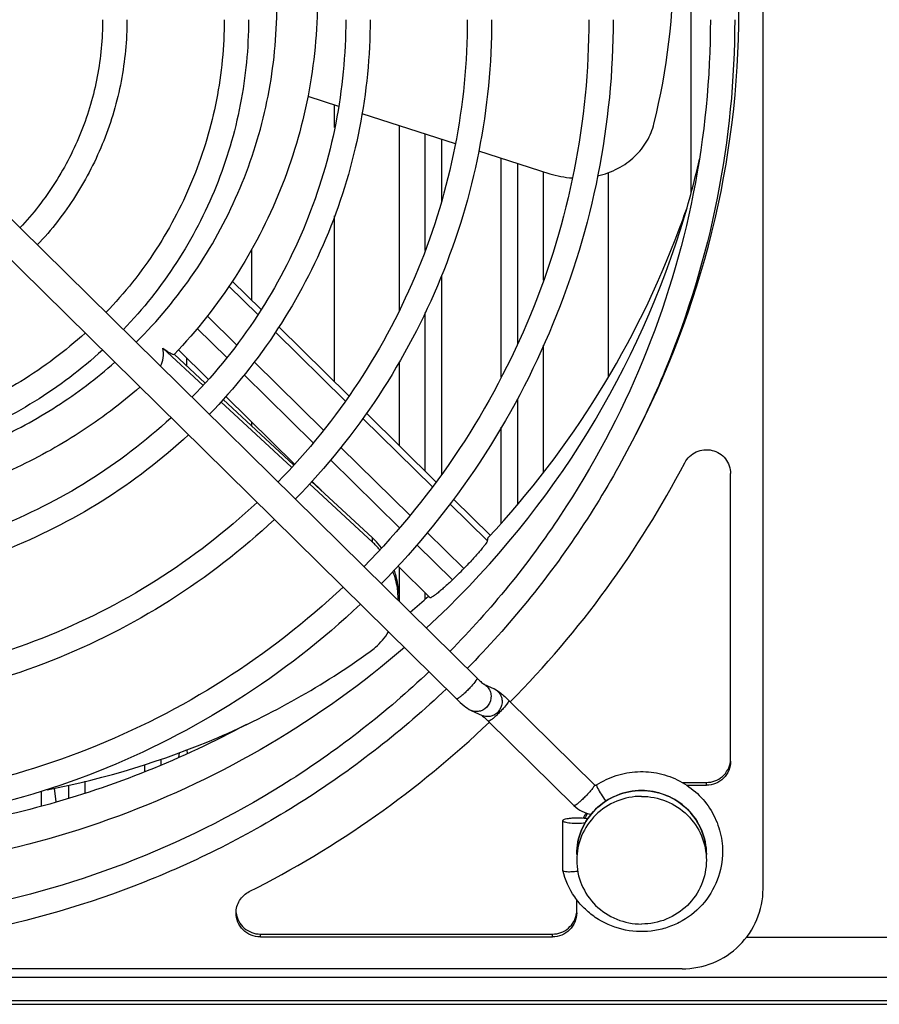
# Model space of a CAD drawing. Extents: x -1622 to 1181, y 8 to 1633.
# Tile 8 of 81: x -726 to -673, y 103 to 164. Entities that reach past the tile are written whole.
import ezdxf

# ---------------------------------------------------------------- set-up
doc = ezdxf.new("R2010")
doc.units = 0
doc.header["$LTSCALE"] = 65.395
doc.layers.get('0').update_dxf_attribs({"linetype": 'CONTINUOUS'})
doc.layers.add('3_ALL_AXES', color=7, linetype='CONTINUOUS')

msp = doc.modelspace()

# ---------------------------------------------------------------- linework, layer by layer
at = {"color": 7, "linetype": 'CONTINUOUS'}
for p, q in [((-679.995, 110.036), (-679.995, 225.05)), ((-735.121, 159.951), (-697.645, 123.044)), ((-736.384, 158.669), (-698.908, 121.761)), ((-708.086, 158.939), (-706.191, 158.332)), ((-704.745, 157.869), (-698.984, 156.026)), ((-697.55, 155.567), (-693.159, 154.162)), ((-712.751, 147.537), (-710.97, 145.783)), ((-709.881, 144.711), (-705.557, 140.452)), ((-717.033, 143.398), (-714.55, 141.102)), ((-714.418, 141.241), (-716.341, 143.019)), ((-716.07, 143.299), (-714.215, 141.472)), ((-713.143, 140.417), (-708.91, 136.248)), ((-713.449, 140.084), (-709.088, 136.051)), ((-708.96, 136.193), (-713.317, 140.223)), ((-704.469, 139.381), (-700.177, 135.154)), ((-681.995, 117.914), (-681.995, 135.658)), ((-707.981, 135.028), (-704.096, 131.434)), ((-704.096, 131.695), (-707.849, 135.166)), ((-707.83, 135.185), (-707.226, 134.59)), ((-699.097, 134.09), (-696.819, 131.847)), ((-697.005, 131.509), (-696.949, 131.714)), ((-702.53, 129.965), (-700.538, 128.003)), ((-697.231, 122.676), (-696.581, 122.377)), ((-695.685, 121.67), (-690.4, 116.465)), ((-698.012, 121.054), (-697.334, 120.742)), ((-696.948, 120.388), (-691.663, 115.183)), ((-684.995, 116.61), (-683.495, 116.61)), ((-684.706, 116.437), (-683.495, 116.437)), ((-692.356, 111.185), (-692.356, 114.251)), ((-692.356, 111.185), (-692.355, 111.179)), ((-691.495, 108.558), (-691.495, 109.384)), ((-711.013, 107.255), (-692.995, 107.255)), ((-711.013, 107.081), (-692.995, 107.081)), ((-684.995, 105.112), (-794.995, 105.112))]:
    msp.add_line(p, q, dxfattribs=at)
at = {"color": 2, "linetype": 'CONTINUOUS'}
for p, q in [((-684.43, 152.988), (-684.43, 174.983)), ((-706.43, 157.017), (-706.43, 158.409)), ((-689.561, 154.224), (-689.561, 141.599)), ((-706.43, 141.312), (-706.43, 151.569)), ((-711.561, 149.488), (-711.561, 146.365)), ((-711.561, 138.859), (-711.561, 138.598))]:
    msp.add_line(p, q, dxfattribs=at)
at = {"color": 9, "linetype": 'CONTINUOUS'}
for p, q in [((-702.45, 157.135), (-702.45, 145.714)), ((-700.835, 149.425), (-700.835, 156.618)), ((-699.84, 156.3), (-699.84, 152.458)), ((-696.151, 141.607), (-696.151, 155.119)), ((-695.156, 154.801), (-695.156, 143.626)), ((-693.541, 147.595), (-693.541, 154.284)), ((-699.84, 147.867), (-699.84, 135.615)), ((-711.178, 145.467), (-712.96, 147.222)), ((-712.477, 143.613), (-714.286, 145.395)), ((-700.835, 135.802), (-700.835, 145.602)), ((-713.079, 142.814), (-714.915, 144.621)), ((-705.775, 140.145), (-710.089, 144.394)), ((-693.541, 135.726), (-693.541, 143.575)), ((-715.541, 142.279), (-715.541, 142.778)), ((-707.127, 138.344), (-711.398, 142.551)), ((-702.45, 142.539), (-702.45, 137.392)), ((-707.751, 137.566), (-712.008, 141.759)), ((-695.156, 140.249), (-695.156, 133.732)), ((-700.398, 134.851), (-704.681, 139.069)), ((-696.151, 132.612), (-696.151, 138.515)), ((-701.79, 133.089), (-706.044, 137.278)), ((-702.421, 132.317), (-706.682, 136.514)), ((-697.005, 131.509), (-699.318, 133.787)), ((-698.457, 129.806), (-700.717, 132.032)), ((-704.096, 131.434), (-704.096, 131.695)), ((-699.164, 129.11), (-701.349, 131.262)), ((-702.45, 129.886), (-702.45, 127.776)), ((-700.835, 127.931), (-700.835, 128.296)), ((-697.645, 123.044), (-697.64, 123.029)), ((-695.685, 121.67), (-695.681, 121.656)), ((-715.518, 118.382), (-715.52, 118.62)), ((-717.156, 118.046), (-717.156, 117.669)), ((-716.03, 118.433), (-716.063, 118.15)), ((-718.151, 117.27), (-718.151, 117.703)), ((-721.84, 116.682), (-721.84, 115.948)), ((-723.611, 115.405), (-723.709, 116.255)), ((-722.835, 115.622), (-722.835, 116.451)), ((-690.4, 116.465), (-690.395, 116.451)), ((-683.495, 116.437), (-683.495, 116.61)), ((-711.013, 107.081), (-711.013, 107.255)), ((-692.995, 107.081), (-692.995, 107.255)), ((-664.995, 107.047), (-681.028, 107.047)), ((-564.995, 103.13), (-852.597, 103.13))]:
    msp.add_line(p, q, dxfattribs=at)
at = {"color": 3, "linetype": 'CONTINUOUS'}
msp.add_line((-661.995, 104.568), (-866.995, 104.568), dxfattribs=at)
at = {"color": 6, "linetype": 'CONTINUOUS'}
msp.add_line((-852.597, 102.922), (-564.995, 102.922), dxfattribs=at)
at = {"color": 7, "linetype": 'CONTINUOUS'}
for centre, radius, start, end in [((-728.133, 167.418), 42.638, 346.19666, 359.99258), ((-738.402, 164.218), 56.916, 332.21928, 359.98201), ((-738.472, 167.584), 55.981, 342.45978, 347.06358), ((-691.422, 159.594), 5.703, 252.26873, 266.53906), ((-738.534, 170.696), 56.978, 339.49622, 340.86261), ((-738.968, 167.792), 56.517, 312.50887, 342.40932), ((-738.913, 170.869), 57.394, 316.98396, 339.46767), ((-739.003, 164.571), 61.091, 315.27781, 332.46766), ((-707.741, 127.754), 5.368, 45.27006, 47.23784), ((-707.706, 127.529), 5.318, 40.24556, 47.25392), ((-707.66, 127.832), 5.256, 38.29039, 45.29618), ((-739.375, 170.648), 57.814, 314.06968, 315.05323), ((-706.697, 128.009), 4.179, 0.00531, 3.55697), ((-706.655, 128.01), 4.136, 357.77222, 0.00255), ((-739.466, 171.358), 58.132, 310.42489, 311.91176), ((-692.848, 127.913), 6.835, 225.43495, 226.2905), ((-696.683, 123.441), 0.94, 233.32321, 234.38468), ((-697.115, 121.22), 1.274, 61.61026, 65.23965), ((-739.632, 165.212), 61.99, 296.78452, 313.59871), ((-690.321, 116.54), 0.104, 296.77841, 303.26646), ((-690.327, 116.541), 1.906, 225.47924, 262.06866), ((-687.573, 112.655), 3.926, 148.12569, 153.71074), ((-687.569, 112.48), 3.93, 145.57488, 150.98045), ((-692.078, 115.94), 4.84, 277.38753, 277.68366)]:
    msp.add_arc(centre, radius, start, end, dxfattribs=at)
at = {"color": 9, "linetype": 'CONTINUOUS'}
for centre, radius, start, end in [((-697.593, 121.965), 0.798, 61.19921, 65.27654), ((-696.998, 121.471), 0.803, 245.2792, 250.75272), ((-988.042, 121.097), 263.582, 358.7058, 358.90621), ((-687.38, 112.167), 3.885, 0.01025, 7.61034)]:
    msp.add_arc(centre, radius, start, end, dxfattribs=at)
for points, knots in [([(-718.679, 143.759), (-717.354, 145.076), (-714.951, 147.964), (-712.236, 152.888), (-710.507, 158.228), (-709.826, 163.793), (-710.219, 169.385), (-711.671, 174.805), (-714.129, 179.858), (-716.38, 182.863), (-717.635, 184.244)], [0, 0, 0, 0, 0.125456, 0.25057, 0.375423, 0.500125, 0.624809, 0.749609, 0.874645, 1, 1, 1, 1]), ([(-753.825, 138.33), (-752.484, 137.644), (-749.693, 136.47), (-743.836, 134.982), (-736.193, 134.783), (-728.833, 136.842), (-723.531, 139.715), (-721.121, 141.535), (-719.994, 142.527)], [0, 0, 0, 0, 0.125118, 0.250404, 0.500501, 0.750319, 0.875285, 1, 1, 1, 1]), ([(-697.709, 122.89), (-697.793, 122.767), (-697.953, 122.582), (-698.183, 122.337), (-698.378, 122.145), (-698.563, 121.978), (-698.716, 121.853), (-698.822, 121.782), (-698.88, 121.756), (-698.903, 121.756), (-698.908, 121.761)], [0, 0, 0, 0, 0.268771, 0.437212, 0.606763, 0.760667, 0.883839, 0.964703, 0.987463, 1, 1, 1, 1]), ([(-697.671, 122.95), (-697.674, 122.946), (-697.686, 122.925), (-697.699, 122.905), (-697.709, 122.89)], [0, 0, 0, 0, 0.225521, 1, 1, 1, 1]), ([(-697.64, 123.029), (-697.64, 123.024), (-697.645, 122.996), (-697.659, 122.971), (-697.671, 122.95)], [0, 0, 0, 0, 0.167601, 1, 1, 1, 1]), ([(-696.999, 122.499), (-696.933, 122.425), (-696.825, 122.252), (-696.739, 121.852), (-696.89, 121.331), (-697.328, 121.01), (-697.729, 120.964), (-697.924, 121.014), (-698.012, 121.054)], [0, 0, 0, 0, 0.123821, 0.250057, 0.503909, 0.75445, 0.878032, 1, 1, 1, 1]), ([(-696.321, 122.186), (-696.257, 122.115), (-696.151, 121.948), (-696.062, 121.563), (-696.192, 121.056), (-696.597, 120.725), (-696.981, 120.652), (-697.173, 120.682), (-697.263, 120.713)], [0, 0, 0, 0, 0.123585, 0.249505, 0.503043, 0.754101, 0.877966, 1, 1, 1, 1]), ([(-695.75, 121.516), (-695.834, 121.393), (-695.994, 121.208), (-696.224, 120.963), (-696.419, 120.771), (-696.603, 120.605), (-696.757, 120.479), (-696.863, 120.408), (-696.921, 120.382), (-696.943, 120.383), (-696.948, 120.388)], [0, 0, 0, 0, 0.268771, 0.437212, 0.606763, 0.760667, 0.883839, 0.964703, 0.987463, 1, 1, 1, 1]), ([(-695.712, 121.577), (-695.714, 121.572), (-695.726, 121.551), (-695.74, 121.532), (-695.75, 121.516)], [0, 0, 0, 0, 0.225521, 1, 1, 1, 1]), ([(-695.681, 121.656), (-695.681, 121.651), (-695.686, 121.622), (-695.7, 121.597), (-695.712, 121.577)], [0, 0, 0, 0, 0.167601, 1, 1, 1, 1]), ([(-690.426, 116.372), (-690.455, 116.321), (-690.539, 116.207), (-690.69, 116.025), (-690.88, 115.819), (-691.085, 115.612), (-691.284, 115.429), (-691.452, 115.289), (-691.569, 115.208), (-691.632, 115.178), (-691.658, 115.177), (-691.663, 115.183)], [0, 0, 0, 0, 0.100904, 0.242621, 0.409725, 0.583668, 0.745086, 0.876115, 0.962732, 0.987004, 1, 1, 1, 1]), ([(-687.495, 116.107), (-688.015, 116.107), (-689.064, 115.903), (-690.394, 115.029), (-691.286, 113.719), (-691.495, 112.68), (-691.495, 112.168)], [0, 0, 0, 0, 0.25178, 0.5025, 0.75177, 1, 1, 1, 1]), ([(-690.395, 116.451), (-690.395, 116.446), (-690.4, 116.417), (-690.415, 116.392), (-690.426, 116.372)], [0, 0, 0, 0, 0.167601, 1, 1, 1, 1]), ([(-690.269, 116.438), (-690.269, 116.434), (-690.266, 116.412), (-690.259, 116.39), (-690.252, 116.373)], [0, 0, 0, 0, 0.174266, 1, 1, 1, 1]), ([(-690.252, 116.373), (-690.249, 116.365), (-690.234, 116.327), (-690.216, 116.29), (-690.202, 116.261)], [0, 0, 0, 0, 0.209826, 1, 1, 1, 1]), ([(-690.202, 116.261), (-690.138, 116.132), (-689.976, 115.856), (-689.802, 115.589), (-689.702, 115.446)], [0, 0, 0, 0, 0.451857, 1, 1, 1, 1]), ([(-683.53, 112.681), (-683.592, 113.148), (-683.892, 114.069), (-684.804, 115.196), (-686.057, 115.936), (-687.018, 116.107), (-687.495, 116.107)], [0, 0, 0, 0, 0.248269, 0.497663, 0.748369, 1, 1, 1, 1])]:
    msp.add_open_spline(points, degree=3, knots=knots, dxfattribs=at)
at = {"color": 7, "linetype": 'CONTINUOUS'}
for points, knots in [([(-707.495, 164.982), (-707.495, 162.967), (-707.883, 158.925), (-709.609, 153.088), (-712.413, 147.674), (-714.936, 144.477), (-716.335, 143.013)], [0, 0, 0, 0, 0.249476, 0.499179, 0.749302, 1, 1, 1, 1]), ([(-690.215, 154.026), (-689.774, 154.125), (-688.941, 154.429), (-687.889, 155.175), (-687.122, 156.13), (-686.819, 156.87), (-686.727, 157.245)], [0, 0, 0, 0, 0.271947, 0.526608, 0.767498, 1, 1, 1, 1]), ([(-717.181, 142.284), (-717.097, 142.444), (-716.977, 142.814), (-716.993, 143.203), (-717.033, 143.398)], [0, 0, 0, 0, 0.475726, 1, 1, 1, 1]), ([(-717.033, 143.398), (-716.953, 143.339), (-716.807, 143.234), (-716.608, 143.109), (-716.461, 143.036), (-716.372, 143.011), (-716.341, 143.019)], [0, 0, 0, 0, 0.376489, 0.672242, 0.879862, 1, 1, 1, 1]), ([(-718.441, 140.998), (-719.618, 139.97), (-722.128, 138.08), (-727.63, 135.064), (-735.249, 132.821), (-743.194, 132.829), (-749.335, 134.172), (-752.286, 135.276), (-753.711, 135.93)], [0, 0, 0, 0, 0.124766, 0.249735, 0.499518, 0.749566, 0.874841, 1, 1, 1, 1]), ([(-684.83, 136.332), (-684.754, 136.478), (-684.551, 136.746), (-684.131, 137.026), (-683.642, 137.155), (-683.137, 137.12), (-682.671, 136.925), (-682.296, 136.589), (-682.052, 136.151), (-681.995, 135.821), (-681.995, 135.658)], [0, 0, 0, 0, 0.12459, 0.249785, 0.375463, 0.501259, 0.626771, 0.751717, 0.876043, 1, 1, 1, 1]), ([(-697.005, 131.509), (-697.013, 131.48), (-697.057, 131.406), (-697.147, 131.275), (-697.286, 131.097), (-697.464, 130.879), (-697.679, 130.631), (-698.009, 130.265), (-698.273, 129.99), (-698.457, 129.806)], [0, 0, 0, 0, 0.040478, 0.112635, 0.214205, 0.34146, 0.489583, 0.652907, 1, 1, 1, 1]), ([(-702.527, 128.269), (-702.534, 128.382), (-702.581, 128.844), (-702.705, 129.299), (-702.835, 129.625)], [0, 0, 0, 0, 0.243739, 1, 1, 1, 1]), ([(-702.767, 129.703), (-702.725, 129.585), (-702.583, 129.12), (-702.519, 128.631), (-702.519, 128.27)], [0, 0, 0, 0, 0.257567, 1, 1, 1, 1]), ([(-699.164, 129.11), (-699.328, 128.95), (-699.57, 128.725), (-699.885, 128.45), (-700.087, 128.283), (-700.254, 128.154), (-700.39, 128.06), (-700.469, 128.015), (-700.528, 127.993), (-700.538, 128.003)], [0, 0, 0, 0, 0.386721, 0.557714, 0.706328, 0.827785, 0.918308, 0.975456, 1, 1, 1, 1]), ([(-704.238, 124.688), (-704.125, 124.77), (-703.691, 125.116), (-703.325, 125.547), (-703.109, 125.901)], [0, 0, 0, 0, 0.252412, 1, 1, 1, 1]), ([(-702.127, 124.931), (-704.719, 122.696), (-710.325, 118.68), (-719.668, 114.247), (-729.666, 111.527), (-739.995, 110.611), (-750.325, 111.527), (-760.323, 114.247), (-769.665, 118.68), (-775.271, 122.696), (-777.864, 124.931)], [0, 0, 0, 0, 0.124635, 0.249568, 0.374725, 0.5, 0.625275, 0.750432, 0.875365, 1, 1, 1, 1]), ([(-724.168, 116.162), (-720.558, 116.858), (-713.543, 118.988), (-707.151, 122.586), (-704.238, 124.688)], [0, 0, 0, 0, 0.505808, 1, 1, 1, 1]), ([(-697.571, 122.973), (-697.539, 122.942), (-697.433, 122.843), (-697.325, 122.747), (-697.244, 122.687)], [0, 0, 0, 0, 0.307585, 1, 1, 1, 1]), ([(-696.509, 122.341), (-696.475, 122.322), (-696.34, 122.242), (-696.216, 122.146), (-696.125, 122.071)], [0, 0, 0, 0, 0.246085, 1, 1, 1, 1]), ([(-698.908, 121.761), (-698.759, 121.615), (-698.48, 121.357), (-698.169, 121.127), (-698.012, 121.054)], [0, 0, 0, 0, 0.547257, 1, 1, 1, 1]), ([(-696.125, 122.071), (-696.089, 122.041), (-695.939, 121.913), (-695.794, 121.777), (-695.685, 121.67)], [0, 0, 0, 0, 0.231721, 1, 1, 1, 1]), ([(-697.366, 120.757), (-697.359, 120.752), (-697.319, 120.723), (-697.281, 120.691), (-697.25, 120.665)], [0, 0, 0, 0, 0.168369, 1, 1, 1, 1]), ([(-697.25, 120.665), (-697.242, 120.658), (-697.208, 120.629), (-697.174, 120.6), (-697.149, 120.577)], [0, 0, 0, 0, 0.232861, 1, 1, 1, 1]), ([(-697.149, 120.577), (-697.133, 120.562), (-697.065, 120.5), (-696.998, 120.437), (-696.948, 120.388)], [0, 0, 0, 0, 0.236663, 1, 1, 1, 1]), ([(-711.867, 120.189), (-715.831, 118.045), (-724.295, 114.658), (-737.793, 112.604), (-751.408, 113.659), (-760.103, 116.414), (-764.218, 118.26)], [0, 0, 0, 0, 0.249715, 0.499877, 0.750104, 1, 1, 1, 1]), ([(-681.995, 117.914), (-681.995, 117.722), (-682.074, 117.332), (-682.409, 116.841), (-682.907, 116.513), (-683.3, 116.437), (-683.495, 116.437)], [0, 0, 0, 0, 0.248248, 0.4975, 0.748216, 1, 1, 1, 1]), ([(-683.495, 116.61), (-683.317, 116.61), (-682.956, 116.675), (-682.487, 116.951), (-682.145, 117.373), (-682.032, 117.718), (-682.008, 117.893)], [0, 0, 0, 0, 0.251612, 0.502296, 0.751669, 1, 1, 1, 1]), ([(-690.264, 116.453), (-689.89, 116.698), (-689.072, 117.091), (-687.737, 117.333), (-686.383, 117.217), (-685.109, 116.749), (-684.007, 115.962), (-683.155, 114.912), (-682.618, 113.676), (-682.495, 112.784), (-682.495, 112.341)], [0, 0, 0, 0, 0.125264, 0.250717, 0.376211, 0.501557, 0.626618, 0.751337, 0.875756, 1, 1, 1, 1]), ([(-691.495, 112.168), (-691.495, 112.681), (-691.286, 113.721), (-690.393, 115.031), (-689.064, 115.906), (-688.015, 116.11), (-687.495, 116.11)], [0, 0, 0, 0, 0.248402, 0.497741, 0.748386, 1, 1, 1, 1]), ([(-690.4, 116.465), (-690.395, 116.46), (-690.369, 116.439), (-690.331, 116.432), (-690.305, 116.437)], [0, 0, 0, 0, 0.197167, 1, 1, 1, 1]), ([(-687.495, 116.11), (-686.976, 116.11), (-685.927, 115.906), (-684.597, 115.031), (-683.705, 113.721), (-683.495, 112.681), (-683.495, 112.168)], [0, 0, 0, 0, 0.251614, 0.502259, 0.751598, 1, 1, 1, 1]), ([(-690.809, 114.359), (-690.96, 114.387), (-691.289, 114.412), (-691.696, 114.406), (-692.006, 114.378), (-692.185, 114.344), (-692.295, 114.314), (-692.356, 114.271), (-692.356, 114.251)], [0, 0, 0, 0, 0.29231, 0.623667, 0.769285, 0.884881, 0.961903, 1, 1, 1, 1]), ([(-692.356, 114.251), (-692.356, 114.233), (-692.308, 114.194), (-692.215, 114.165), (-692.066, 114.133), (-691.799, 114.102), (-691.426, 114.088), (-691.12, 114.102), (-690.969, 114.119)], [0, 0, 0, 0, 0.036833, 0.108263, 0.215698, 0.3531, 0.679612, 1, 1, 1, 1]), ([(-682.495, 112.341), (-682.495, 111.746), (-682.719, 110.543), (-683.677, 108.986), (-684.892, 108.052), (-686.011, 107.598), (-687.195, 107.349), (-688.729, 107.443), (-690.131, 108.071), (-691.06, 108.841), (-691.833, 109.76), (-692.213, 110.6), (-692.355, 111.179)], [0, 0, 0, 0, 0.12422, 0.248743, 0.373719, 0.436615, 0.499577, 0.625035, 0.750278, 0.813002, 0.875609, 1, 1, 1, 1]), ([(-692.355, 111.179), (-692.352, 111.167), (-692.325, 111.144), (-692.232, 111.116), (-692.048, 111.1), (-691.774, 111.106), (-691.567, 111.126), (-691.456, 111.14)], [0, 0, 0, 0, 0.038985, 0.104133, 0.321509, 0.634156, 1, 1, 1, 1]), ([(-684.995, 105.112), (-684.345, 105.112), (-683.034, 105.366), (-681.373, 106.459), (-680.257, 108.096), (-679.995, 109.395), (-679.995, 110.036)], [0, 0, 0, 0, 0.251764, 0.5025, 0.751772, 1, 1, 1, 1]), ([(-712.513, 108.558), (-712.513, 108.825), (-712.358, 109.372), (-711.937, 109.751), (-711.697, 109.873)], [0, 0, 0, 0, 0.498219, 1, 1, 1, 1]), ([(-711.013, 107.081), (-711.208, 107.081), (-711.601, 107.158), (-712.099, 107.486), (-712.434, 107.977), (-712.513, 108.366), (-712.513, 108.558)], [0, 0, 0, 0, 0.251778, 0.502501, 0.751772, 1, 1, 1, 1]), ([(-712.502, 108.56), (-712.481, 108.383), (-712.372, 108.033), (-712.031, 107.603), (-711.557, 107.32), (-711.193, 107.255), (-711.013, 107.255)], [0, 0, 0, 0, 0.248261, 0.49764, 0.748354, 1, 1, 1, 1]), ([(-691.495, 108.558), (-691.495, 108.366), (-691.574, 107.977), (-691.909, 107.485), (-692.407, 107.158), (-692.8, 107.081), (-692.995, 107.081)], [0, 0, 0, 0, 0.248248, 0.4975, 0.748216, 1, 1, 1, 1]), ([(-692.995, 107.255), (-692.817, 107.255), (-692.456, 107.319), (-691.987, 107.596), (-691.645, 108.018), (-691.532, 108.363), (-691.508, 108.538)], [0, 0, 0, 0, 0.251612, 0.502296, 0.751669, 1, 1, 1, 1])]:
    msp.add_open_spline(points, degree=3, knots=knots, dxfattribs=at)
at = {"color": 9, "linetype": 'CONTINUOUS'}
for points in [[(-697.209, 122.664), (-697.131, 122.621), (-697.059, 122.564), (-696.999, 122.499)], [(-696.581, 122.377), (-696.483, 122.332), (-696.393, 122.266), (-696.321, 122.186)], [(-690.264, 116.453), (-690.268, 116.45), (-690.269, 116.443), (-690.269, 116.438)]]:
    msp.add_open_spline(points, degree=3, dxfattribs=at)
at = {"color": 7, "linetype": 'CONTINUOUS'}
msp.add_open_spline([(-690.305, 116.437), (-690.294, 116.439), (-690.284, 116.442), (-690.274, 116.447)], degree=3, dxfattribs=at)
at = {"layer": '3_ALL_AXES', "color": 7, "linetype": 'CONTINUOUS'}
for points, knots in [([(-720.745, 163.662), (-720.745, 162.487), (-720.969, 160.13), (-721.963, 156.723), (-723.58, 153.556), (-725.037, 151.679), (-725.845, 150.816)], [0, 0, 0, 0, 0.249357, 0.498984, 0.749145, 1, 1, 1, 1]), ([(-719.245, 163.662), (-719.245, 162.39), (-719.488, 159.838), (-720.566, 156.15), (-722.321, 152.724), (-723.9, 150.695), (-724.776, 149.763)], [0, 0, 0, 0, 0.249448, 0.499126, 0.749264, 1, 1, 1, 1]), ([(-713.245, 163.662), (-713.245, 162.004), (-713.565, 158.679), (-714.989, 153.877), (-717.303, 149.423), (-719.385, 146.794), (-720.539, 145.591)], [0, 0, 0, 0, 0.249353, 0.498981, 0.749142, 1, 1, 1, 1]), ([(-711.745, 163.662), (-711.745, 161.907), (-712.085, 158.387), (-713.592, 153.303), (-716.043, 148.591), (-718.249, 145.811), (-719.47, 144.538)], [0, 0, 0, 0, 0.249421, 0.499088, 0.749232, 1, 1, 1, 1]), ([(-705.745, 163.662), (-705.745, 161.522), (-706.162, 157.228), (-708.015, 151.03), (-711.026, 145.291), (-713.734, 141.911), (-715.234, 140.366)], [0, 0, 0, 0, 0.24935, 0.498979, 0.749142, 1, 1, 1, 1]), ([(-704.245, 163.662), (-704.245, 161.424), (-704.681, 156.935), (-706.619, 150.457), (-709.767, 144.459), (-712.598, 140.928), (-714.165, 139.314)], [0, 0, 0, 0, 0.249405, 0.499065, 0.749214, 1, 1, 1, 1]), ([(-698.245, 163.662), (-698.245, 161.039), (-698.759, 155.776), (-701.042, 148.184), (-704.75, 141.159), (-708.084, 137.028), (-709.93, 135.142)], [0, 0, 0, 0, 0.249349, 0.498978, 0.749141, 1, 1, 1, 1]), ([(-696.745, 163.662), (-696.745, 160.942), (-697.278, 155.484), (-699.645, 147.611), (-703.491, 140.328), (-706.947, 136.045), (-708.861, 134.09)], [0, 0, 0, 0, 0.249394, 0.49905, 0.749201, 1, 1, 1, 1]), ([(-690.745, 163.662), (-690.745, 160.556), (-691.356, 154.325), (-694.068, 145.338), (-698.475, 137.028), (-702.434, 132.146), (-704.625, 129.919)], [0, 0, 0, 0, 0.249347, 0.498978, 0.749141, 1, 1, 1, 1]), ([(-689.245, 163.662), (-689.245, 160.459), (-689.875, 154.032), (-692.672, 144.765), (-697.215, 136.196), (-701.297, 131.162), (-703.557, 128.866)], [0, 0, 0, 0, 0.249386, 0.499039, 0.749192, 1, 1, 1, 1]), ([(-683.245, 163.662), (-683.245, 160.073), (-683.952, 152.873), (-687.095, 142.492), (-692.199, 132.896), (-696.784, 127.263), (-699.322, 124.696)], [0, 0, 0, 0, 0.249346, 0.498977, 0.749141, 1, 1, 1, 1]), ([(-681.745, 163.662), (-681.745, 159.976), (-682.471, 152.581), (-685.699, 141.918), (-690.939, 132.064), (-695.647, 126.28), (-698.253, 123.643)], [0, 0, 0, 0, 0.24938, 0.499031, 0.749185, 1, 1, 1, 1]), ([(-721.828, 144.334), (-723.05, 143.221), (-725.711, 141.217), (-730.187, 138.999), (-735.005, 137.636), (-739.995, 137.176), (-744.986, 137.636), (-749.803, 138.999), (-754.28, 141.217), (-756.941, 143.221), (-758.162, 144.334)], [0, 0, 0, 0, 0.124589, 0.249513, 0.374689, 0.5, 0.625311, 0.750487, 0.875411, 1, 1, 1, 1]), ([(-720.758, 143.28), (-722.05, 142.097), (-724.865, 139.965), (-729.605, 137.605), (-734.708, 136.155), (-739.995, 135.667), (-745.283, 136.155), (-750.386, 137.605), (-755.126, 139.965), (-757.941, 142.097), (-759.233, 143.28)], [0, 0, 0, 0, 0.124629, 0.24956, 0.374719, 0.5, 0.625281, 0.75044, 0.875371, 1, 1, 1, 1]), ([(-716.522, 139.108), (-718.091, 137.654), (-721.518, 135.033), (-727.3, 132.13), (-733.533, 130.345), (-739.995, 129.743), (-746.457, 130.345), (-752.691, 132.13), (-758.473, 135.033), (-761.899, 137.654), (-763.469, 139.108)], [0, 0, 0, 0, 0.124586, 0.249509, 0.374686, 0.5, 0.625313, 0.750491, 0.875414, 1, 1, 1, 1]), ([(-715.452, 138.054), (-717.091, 136.529), (-720.672, 133.781), (-726.717, 130.736), (-733.236, 128.864), (-739.995, 128.233), (-746.754, 128.864), (-753.274, 130.736), (-759.319, 133.781), (-762.899, 136.529), (-764.538, 138.054)], [0, 0, 0, 0, 0.124619, 0.249547, 0.374711, 0.5, 0.625289, 0.750453, 0.875381, 1, 1, 1, 1]), ([(-711.217, 133.883), (-713.133, 132.088), (-717.325, 128.849), (-724.412, 125.261), (-732.061, 123.053), (-739.995, 122.309), (-747.929, 123.053), (-755.579, 125.261), (-762.665, 128.849), (-766.857, 132.088), (-768.774, 133.883)], [0, 0, 0, 0, 0.124585, 0.249507, 0.374685, 0.5, 0.625315, 0.750493, 0.875415, 1, 1, 1, 1]), ([(-710.147, 132.83), (-712.134, 130.963), (-716.48, 127.597), (-723.83, 123.867), (-731.765, 121.573), (-739.995, 120.799), (-748.226, 121.573), (-756.161, 123.867), (-763.511, 127.597), (-767.857, 130.963), (-769.844, 132.83)], [0, 0, 0, 0, 0.124612, 0.249539, 0.374705, 0.5, 0.625295, 0.750461, 0.875388, 1, 1, 1, 1]), ([(-705.912, 128.659), (-708.176, 126.522), (-713.133, 122.666), (-721.525, 118.392), (-730.59, 115.762), (-739.995, 114.876), (-749.401, 115.762), (-758.466, 118.392), (-766.858, 122.666), (-771.815, 126.522), (-774.079, 128.659)], [0, 0, 0, 0, 0.124583, 0.249505, 0.374684, 0.5, 0.625316, 0.750495, 0.875417, 1, 1, 1, 1]), ([(-704.842, 127.606), (-707.176, 125.398), (-712.287, 121.415), (-720.942, 116.999), (-730.293, 114.282), (-739.995, 113.366), (-749.698, 114.282), (-759.049, 116.999), (-767.703, 121.415), (-772.814, 125.398), (-775.148, 127.606)], [0, 0, 0, 0, 0.124607, 0.249533, 0.374701, 0.5, 0.625299, 0.750467, 0.875393, 1, 1, 1, 1]), ([(-700.608, 123.435), (-703.219, 120.956), (-708.941, 116.483), (-718.637, 111.523), (-729.118, 108.471), (-739.995, 107.442), (-750.873, 108.471), (-761.353, 111.523), (-771.05, 116.483), (-776.772, 120.956), (-779.383, 123.435)], [0, 0, 0, 0, 0.124583, 0.249504, 0.374683, 0.5, 0.625317, 0.750496, 0.875417, 1, 1, 1, 1]), ([(-699.538, 122.382), (-702.22, 119.832), (-708.095, 115.232), (-718.055, 110.13), (-728.821, 106.991), (-739.995, 105.932), (-751.17, 106.991), (-761.936, 110.13), (-771.895, 115.232), (-777.771, 119.832), (-780.452, 122.382)], [0, 0, 0, 0, 0.124603, 0.249528, 0.374698, 0.5, 0.625302, 0.750472, 0.875397, 1, 1, 1, 1]), ([(-687.495, 115.751), (-688.015, 115.751), (-689.064, 115.547), (-690.394, 114.673), (-691.286, 113.363), (-691.495, 112.324), (-691.495, 111.812)], [0, 0, 0, 0, 0.251792, 0.5025, 0.751771, 1, 1, 1, 1]), ([(-687.495, 115.751), (-686.975, 115.751), (-685.926, 115.547), (-684.597, 114.673), (-683.705, 113.363), (-683.495, 112.324), (-683.495, 111.812)], [0, 0, 0, 0, 0.251792, 0.5025, 0.751771, 1, 1, 1, 1]), ([(-691.495, 111.812), (-691.495, 111.299), (-691.286, 110.26), (-690.394, 108.951), (-689.064, 108.076), (-688.015, 107.872), (-687.495, 107.872)], [0, 0, 0, 0, 0.248229, 0.4975, 0.748208, 1, 1, 1, 1]), ([(-683.495, 111.812), (-683.495, 111.299), (-683.705, 110.26), (-684.597, 108.951), (-685.926, 108.076), (-686.975, 107.872), (-687.495, 107.872)], [0, 0, 0, 0, 0.248229, 0.4975, 0.748208, 1, 1, 1, 1])]:
    msp.add_open_spline(points, degree=3, knots=knots, dxfattribs=at)

doc.saveas('drawing.dxf')
